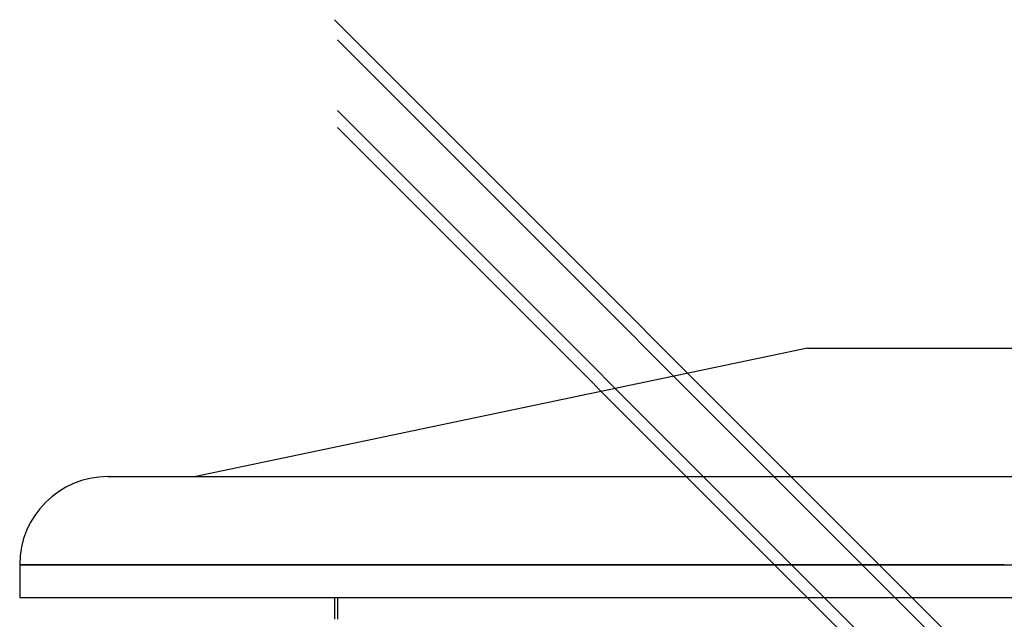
# Model space of a CAD drawing. Header units: millimetres. Extents: x -790 to 790, y -571 to 642.
# Tile 6 of 12: x -790 to 0, y 161 to 642. Entities that reach past the tile are written whole.
import ezdxf

# ---------------------------------------------------------------- set-up
doc = ezdxf.new("R2010")
doc.units = ezdxf.units.MM
doc.layers.add('HIDDEN', color=7, linetype='Continuous')
doc.layers.add('THICK', color=7, linetype='Continuous')

msp = doc.modelspace()

# ---------------------------------------------------------------- linework, layer by layer
at = {"layer": 'HIDDEN'}
for p, q in [((-535, 568.82), (-35.13, 68.96)), ((0, 204.46), (-790, 204.46)), ((-535, 178), (0, 178)), ((-535, 178), (-535, 160.64)), ((0, 178), (535, 178))]:
    msp.add_line(p, q, dxfattribs=at)
at = {"layer": 'THICK'}
for p, q in [((-537.5, 641.59), (537.5, -433.41)), ((-535, 625.38), (535, -444.62)), ((-535, 555.11), (535, -514.89)), ((-158, 378), (-648.8, 275.06)), ((-158, 378), (0, 378)), ((0, 378), (158, 378)), ((-719.4, 275.06), (719.4, 275.06)), ((-790, 204.46), (0, 204.46)), ((-790, 204.46), (-790, 178)), ((0, 204.46), (790, 204.46)), ((-790, 178), (0, 178)), ((-537.5, 178), (-537.5, 160.64)), ((0, 178), (790, 178))]:
    msp.add_line(p, q, dxfattribs=at)
msp.add_arc((-719.4, 204.46), 70.6, 90.00004, 180.00002, dxfattribs=at)

doc.saveas('drawing.dxf')
